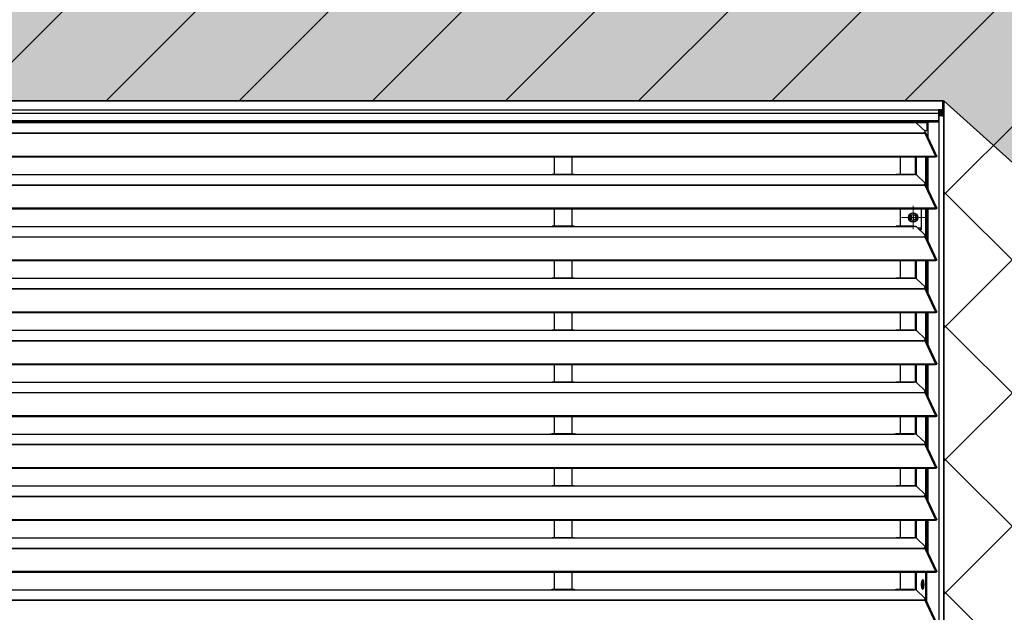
# Model space of a CAD drawing. Header units: millimetres. Extents: x 0 to 39025, y -31299 to 8400.
# Tile 66 of 206: x 15793 to 16623, y -24365 to -23865. Entities that reach past the tile are written whole.
import ezdxf

# ---------------------------------------------------------------- set-up
doc = ezdxf.new("R2010")
doc.units = ezdxf.units.MM
for name, color, linetype in [('ODMIKI funkcionalni', 253, 'Continuous'), ('ODMIKI varnostni', 252, 'Continuous'), ('SREDNJICE_IN_TOCKE', 252, 'Continuous')]:
    doc.layers.add(name, color=color, linetype=linetype)

# ---------------------------------------------------------------- blocks, each defined once
blk = doc.blocks.new('SW_CENTERMARKSYMBOL_23')
at = {"color": 0, "linetype": 'Continuous', "lineweight": 18}
for p, q in [((0, 2.5), (0, 4.9585)), ((-2.5, 0), (-4.9585, 0)), ((0, 0), (-2.5, 0)), ((0, 0), (0, 2.5)), ((0, 0), (0, -2.5)), ((0, 0), (2.5, 0)), ((2.5, 0), (4.9585, 0)), ((0, -2.5), (0, -4.9585))]:
    blk.add_line(p, q, dxfattribs=at)
blk = doc.blocks.new('Adapt 2 S (zadaj)')
at = {"linetype": 'Continuous'}
for p, q in [((1148.95, 898.29), (1.05, 898.29)), ((1.05, 898.29), (1148.95, 898.29)), ((1148.95, 898.29), (1148.95, 898.27)), ((1148.95, 898.29), (1148.95, 898.29)), ((1148.95, 890.55), (1148.95, 898.27)), ((1150, 889.5), (1150, 897.22)), ((1.05, 890.55), (1148.95, 890.55)), ((1148.95, 890.55), (1145.5, 890.55)), ((1145.5, 890.55), (1145.5, 887.65)), ((1148.95, 889.55), (1145.5, 889.55)), ((1145.85, 889.45), (1145.5, 889.46)), ((1145.85, 888.45), (1145.5, 888.46)), ((1145.85, 889.45), (1145.85, 888.45)), ((1145.85, 889.45), (1148.95, 889.45)), ((1145.85, 888.45), (1148.95, 888.45)), ((1148, 888.45), (1148, 887.34)), ((1148.95, 890.55), (1148.95, 890.55)), ((1148.95, 890.55), (1148.95, 889.55)), ((1148.95, 889.45), (1148.95, 889.55)), ((1148.95, 889.45), (1148.95, 888.45)), ((1150, 889.5), (1150, 885.35)), ((1145.5, 887.65), (4.5, 887.65)), ((4.5, 881.54), (1145.5, 881.54)), ((4.5, 880.49), (1145.5, 880.49)), ((1098.95, 879.85), (1098.95, 880.49)), ((1105.75, 879.85), (1105.75, 880.49)), ((1113.75, 880.49), (1113.75, 879.93)), ((1130.75, 879.85), (1130.75, 880.49)), ((1135.75, 879.85), (1135.75, 880.49)), ((1136.71, 867.36), (1136.71, 880.49)), ((1145.5, 887.65), (1145.5, 881.54)), ((1146.1, 887.33), (1145.5, 887.37)), ((1146.1, 886.33), (1145.5, 886.37)), ((1147.05, 886.03), (1145.5, 886.14)), ((1146.1, 886.03), (1145.5, 886.07)), ((1145.5, 881.54), (1145.5, 880.49)), ((1148, 887.34), (1146.1, 887.33)), ((1146.1, 886.33), (1146.1, 887.33)), ((1148, 886.34), (1146.1, 886.33)), ((1146.1, 886.03), (1147.05, 886.03)), ((1146.1, 16.6), (1146.1, 886.03)), ((1148, 885.73), (1147.99, 885.73)), ((1148, 887.34), (1148, 886.34)), ((1150, 16.6), (1150, 885.35)), ((247, 879.85), (818, 879.85)), ((818, 879.85), (840, 879.85)), ((838.31, 879.93), (819.65, 879.93)), ((840, 879.85), (1108, 879.85)), ((1105.75, 879.85), (1108, 879.85)), ((1108, 879.85), (1125, 879.85)), ((1124.76, 879.93), (1109.65, 879.93)), ((1125.36, 879.85), (1130.75, 879.85)), ((1127.16, 879.23), (1134.16, 872.58)), ((1130.75, 879.85), (1135.75, 879.85)), ((1134.75, 872.85), (1133.88, 872.85)), ((1134.3, 871.54), (1134.3, 872.3)), ((1134.75, 872.85), (1135.75, 873.85)), ((1135.75, 873.85), (1135.75, 879.85)), ((16.21, 871.18), (1133.33, 871.18)), ((16.21, 870.96), (1133.33, 870.96)), ((1133.33, 871.61), (1133.33, 871.18)), ((1133.33, 871.18), (1133.33, 870.96)), ((1133.33, 870.96), (1133.89, 870.96)), ((1133.81, 870.96), (1133.77, 871.01)), ((1133.89, 870.97), (1133.89, 870.96)), ((1133.89, 870.96), (1133.89, 870.97)), ((1133.89, 870.96), (1142.81, 851.64)), ((1134.39, 871.14), (1134.21, 871.31)), ((1143.96, 851.66), (1135.06, 870.95)), ((7.21, 851.63), (1142.79, 851.63)), ((7.21, 850.98), (1142.79, 850.98)), ((821.5, 850.98), (821.5, 836.18)), ((836.5, 836.18), (836.5, 850.98)), ((1113.49, 836.18), (1113.49, 850.98)), ((1126.04, 835.95), (1126.04, 850.98)), ((1126.99, 835.6), (1126.99, 850.98)), ((1134.67, 827.41), (1134.67, 850.98)), ((1135.62, 825.99), (1135.62, 850.98)), ((1136.71, 823.61), (1136.71, 850.98)), ((1142.81, 851.64), (1142.79, 851.63)), ((1142.79, 850.98), (1142.79, 851.63)), ((1142.81, 850.99), (1142.79, 850.98)), ((1142.81, 850.99), (1142.81, 851.64)), ((1143.13, 851.27), (1143.89, 851.27)), ((247, 836.1), (818, 836.1)), ((818, 836.1), (840, 836.1)), ((838.31, 836.18), (819.65, 836.18)), ((840, 836.1), (1108, 836.1)), ((1108, 836.1), (1125, 836.1)), ((1124.76, 836.18), (1109.65, 836.18)), ((1127.16, 835.48), (1134.16, 828.83)), ((16.21, 827.43), (1133.33, 827.43)), ((16.21, 827.21), (1133.33, 827.21)), ((1133.33, 827.86), (1133.33, 827.43)), ((1133.33, 827.43), (1133.33, 827.21)), ((1133.33, 827.21), (1133.89, 827.21)), ((1133.81, 827.21), (1133.77, 827.26)), ((1133.89, 827.22), (1133.89, 827.21)), ((1133.89, 827.21), (1133.89, 827.22)), ((1133.89, 827.21), (1142.81, 807.89)), ((1134.39, 827.39), (1134.21, 827.56)), ((1134.3, 827.79), (1134.3, 828.55)), ((1143.96, 807.91), (1135.06, 827.2)), ((1136.71, 824.49), (1136.48, 824.12)), ((7.21, 807.88), (1142.79, 807.88)), ((7.21, 807.23), (1142.79, 807.23)), ((821.5, 807.23), (821.5, 792.43)), ((836.5, 792.43), (836.5, 807.23)), ((1113.49, 792.43), (1113.49, 807.23)), ((1131.04, 789.85), (1131.04, 807.23)), ((1134.67, 783.66), (1134.67, 807.23)), ((1135.62, 782.24), (1135.62, 807.23)), ((1136.71, 779.86), (1136.71, 807.23)), ((1142.81, 807.89), (1142.79, 807.88)), ((1142.79, 807.23), (1142.79, 807.88)), ((1142.81, 807.24), (1142.79, 807.23)), ((1142.81, 807.24), (1142.81, 807.89)), ((1143.13, 807.52), (1143.89, 807.52)), ((1122.5, 797.93), (1122.5, 801.77)), ((1122.5, 801.77), (1122.5, 797.93)), ((1124, 802.31), (1124, 797.39)), ((1124, 798.3), (1125.79, 798.12)), ((1125, 798.24), (1125, 797.59)), ((247, 792.35), (818, 792.35)), ((818, 792.35), (840, 792.35)), ((838.31, 792.43), (819.65, 792.43)), ((840, 792.35), (1108, 792.35)), ((1108, 792.35), (1125, 792.35)), ((1124.76, 792.43), (1109.65, 792.43)), ((1127.16, 791.73), (1134.16, 785.08)), ((1130.04, 790.85), (1128.09, 790.85)), ((1129.14, 789.85), (1131.04, 789.85)), ((1130.04, 790.85), (1131.04, 791.85)), ((16.21, 783.68), (1133.33, 783.68)), ((16.21, 783.46), (1133.33, 783.46)), ((1133.33, 784.11), (1133.33, 783.68)), ((1133.33, 783.68), (1133.33, 783.46)), ((1133.33, 783.46), (1133.89, 783.46)), ((1133.81, 783.46), (1133.77, 783.51)), ((1133.89, 783.47), (1133.89, 783.46)), ((1133.89, 783.46), (1133.89, 783.47)), ((1133.89, 783.46), (1142.81, 764.14)), ((1134.39, 783.64), (1134.21, 783.81)), ((1134.3, 784.04), (1134.3, 784.8)), ((1143.96, 764.16), (1135.06, 783.45)), ((7.21, 764.13), (1142.79, 764.13)), ((1142.81, 764.14), (1142.79, 764.13)), ((1142.79, 763.48), (1142.79, 764.13)), ((1142.81, 763.49), (1142.81, 764.14)), ((7.21, 763.48), (1142.79, 763.48)), ((821.5, 763.48), (821.5, 748.68)), ((836.5, 748.68), (836.5, 763.48)), ((1113.49, 748.68), (1113.49, 763.48)), ((1126.04, 748.45), (1126.04, 763.48)), ((1126.99, 748.1), (1126.99, 763.48)), ((1134.67, 739.91), (1134.67, 763.48)), ((1135.62, 738.49), (1135.62, 763.48)), ((1136.71, 736.11), (1136.71, 763.48)), ((1142.81, 763.49), (1142.79, 763.48)), ((1143.13, 763.77), (1143.89, 763.77)), ((247, 748.6), (818, 748.6)), ((818, 748.6), (840, 748.6)), ((838.31, 748.68), (819.65, 748.68)), ((840, 748.6), (1108, 748.6)), ((1108, 748.6), (1125, 748.6)), ((1124.76, 748.68), (1109.65, 748.68)), ((1127.16, 747.98), (1134.16, 741.33)), ((16.21, 739.93), (1133.33, 739.93)), ((16.21, 739.71), (1133.33, 739.71)), ((1133.33, 740.36), (1133.33, 739.93)), ((1133.33, 739.93), (1133.33, 739.71)), ((1133.33, 739.71), (1133.89, 739.71)), ((1133.81, 739.71), (1133.77, 739.76)), ((1133.89, 739.72), (1133.89, 739.71)), ((1133.89, 739.71), (1133.89, 739.72)), ((1133.89, 739.71), (1142.81, 720.39)), ((1134.39, 739.89), (1134.21, 740.06)), ((1134.3, 740.29), (1134.3, 741.05)), ((1143.96, 720.41), (1135.06, 739.7)), ((7.21, 720.38), (1142.79, 720.38)), ((7.21, 719.73), (1142.79, 719.73)), ((821.5, 719.73), (821.5, 704.93)), ((836.5, 704.93), (836.5, 719.73)), ((1113.49, 704.93), (1113.49, 719.73)), ((1126.04, 704.7), (1126.04, 719.73)), ((1126.99, 704.35), (1126.99, 719.73)), ((1134.67, 696.16), (1134.67, 719.73)), ((1135.62, 694.74), (1135.62, 719.73)), ((1136.71, 692.36), (1136.71, 719.73)), ((1142.81, 720.39), (1142.79, 720.38)), ((1142.79, 719.73), (1142.79, 720.38)), ((1142.81, 719.74), (1142.79, 719.73)), ((1142.81, 719.74), (1142.81, 720.39)), ((1143.13, 720.02), (1143.89, 720.02)), ((247, 704.85), (818, 704.85)), ((818, 704.85), (840, 704.85)), ((838.31, 704.93), (819.65, 704.93)), ((840, 704.85), (1108, 704.85)), ((1108, 704.85), (1125, 704.85)), ((1124.76, 704.93), (1109.65, 704.93)), ((1127.16, 704.23), (1134.16, 697.58)), ((16.21, 696.18), (1133.33, 696.18)), ((16.21, 695.96), (1133.33, 695.96)), ((1133.33, 696.61), (1133.33, 696.18)), ((1133.33, 696.18), (1133.33, 695.96)), ((1133.33, 695.96), (1133.89, 695.96)), ((1133.81, 695.96), (1133.77, 696.01)), ((1133.89, 695.97), (1133.89, 695.96)), ((1133.89, 695.96), (1133.89, 695.97)), ((1133.89, 695.96), (1142.81, 676.64)), ((1134.39, 696.14), (1134.21, 696.31)), ((1134.3, 696.54), (1134.3, 697.3)), ((1143.96, 676.66), (1135.06, 695.95)), ((7.21, 676.63), (1142.79, 676.63)), ((7.21, 675.98), (1142.79, 675.98)), ((821.5, 675.98), (821.5, 661.18)), ((836.5, 661.18), (836.5, 675.98)), ((1113.49, 661.18), (1113.49, 675.98)), ((1126.04, 660.95), (1126.04, 675.98)), ((1126.99, 660.6), (1126.99, 675.98)), ((1134.67, 652.41), (1134.67, 675.98)), ((1135.62, 650.99), (1135.62, 675.98)), ((1136.71, 648.61), (1136.71, 675.98)), ((1142.81, 676.64), (1142.79, 676.63)), ((1142.79, 675.98), (1142.79, 676.63)), ((1142.81, 675.99), (1142.79, 675.98)), ((1142.81, 675.99), (1142.81, 676.64)), ((1143.13, 676.27), (1143.89, 676.27)), ((247, 661.1), (818, 661.1)), ((818, 661.1), (840, 661.1)), ((838.31, 661.18), (819.65, 661.18)), ((840, 661.1), (1108, 661.1)), ((1108, 661.1), (1125, 661.1)), ((1124.76, 661.18), (1109.65, 661.18)), ((1127.16, 660.48), (1134.16, 653.83)), ((16.21, 652.43), (1133.33, 652.43)), ((16.21, 652.21), (1133.33, 652.21)), ((1133.33, 652.86), (1133.33, 652.43)), ((1133.33, 652.43), (1133.33, 652.21)), ((1133.33, 652.21), (1133.89, 652.21)), ((1133.81, 652.21), (1133.77, 652.26)), ((1133.89, 652.22), (1133.89, 652.21)), ((1133.89, 652.21), (1133.89, 652.22)), ((1133.89, 652.21), (1142.81, 632.89)), ((1134.39, 652.39), (1134.21, 652.56)), ((1134.3, 652.79), (1134.3, 653.55)), ((1143.96, 632.91), (1135.06, 652.2)), ((7.21, 632.88), (1142.79, 632.88)), ((7.21, 632.23), (1142.79, 632.23)), ((821.5, 632.23), (821.5, 617.43)), ((836.5, 617.43), (836.5, 632.23)), ((1113.49, 617.43), (1113.49, 632.23)), ((1126.04, 617.2), (1126.04, 632.23)), ((1126.99, 616.85), (1126.99, 632.23)), ((1134.67, 608.66), (1134.67, 632.23)), ((1135.62, 607.24), (1135.62, 632.23)), ((1136.71, 604.86), (1136.71, 632.23)), ((1142.81, 632.89), (1142.79, 632.88)), ((1142.79, 632.23), (1142.79, 632.88)), ((1142.81, 632.24), (1142.79, 632.23)), ((1142.81, 632.24), (1142.81, 632.89)), ((1143.13, 632.52), (1143.89, 632.52)), ((247, 617.35), (818, 617.35)), ((818, 617.35), (840, 617.35)), ((838.31, 617.43), (819.65, 617.43)), ((840, 617.35), (1108, 617.35)), ((1108, 617.35), (1125, 617.35)), ((1124.76, 617.43), (1109.65, 617.43)), ((1127.16, 616.73), (1134.16, 610.08)), ((16.21, 608.68), (1133.33, 608.68)), ((16.21, 608.46), (1133.33, 608.46)), ((1133.33, 609.11), (1133.33, 608.68)), ((1133.33, 608.68), (1133.33, 608.46)), ((1133.33, 608.46), (1133.89, 608.46)), ((1133.81, 608.46), (1133.77, 608.51)), ((1133.89, 608.47), (1133.89, 608.46)), ((1133.89, 608.46), (1133.89, 608.47)), ((1133.89, 608.46), (1142.81, 589.14)), ((1134.39, 608.64), (1134.21, 608.81)), ((1134.3, 609.04), (1134.3, 609.8)), ((1143.96, 589.16), (1135.06, 608.45)), ((7.21, 589.13), (1142.79, 589.13)), ((7.21, 588.48), (1142.79, 588.48)), ((821.5, 588.48), (821.5, 573.68)), ((836.5, 573.68), (836.5, 588.48)), ((1113.49, 573.68), (1113.49, 588.48)), ((1126.04, 573.45), (1126.04, 588.48)), ((1126.99, 573.1), (1126.99, 588.48)), ((1134.67, 564.91), (1134.67, 588.48)), ((1135.62, 563.49), (1135.62, 588.48)), ((1136.71, 561.11), (1136.71, 588.48)), ((1142.81, 589.14), (1142.79, 589.13)), ((1142.79, 588.48), (1142.79, 589.13)), ((1142.81, 588.49), (1142.79, 588.48)), ((1142.81, 588.49), (1142.81, 589.14)), ((1143.13, 588.77), (1143.89, 588.77)), ((247, 573.6), (818, 573.6)), ((818, 573.6), (840, 573.6)), ((838.31, 573.68), (819.65, 573.68)), ((840, 573.6), (1108, 573.6)), ((1108, 573.6), (1125, 573.6)), ((1124.76, 573.68), (1109.65, 573.68)), ((1127.16, 572.98), (1134.16, 566.33)), ((16.21, 564.93), (1133.33, 564.93)), ((16.21, 564.71), (1133.33, 564.71)), ((1133.33, 565.36), (1133.33, 564.93)), ((1133.33, 564.93), (1133.33, 564.71)), ((1133.33, 564.71), (1133.89, 564.71)), ((1133.81, 564.71), (1133.77, 564.76)), ((1133.89, 564.72), (1133.89, 564.71)), ((1133.89, 564.71), (1133.89, 564.72)), ((1133.89, 564.71), (1142.81, 545.39)), ((1134.39, 564.89), (1134.21, 565.06)), ((1134.3, 565.29), (1134.3, 566.05)), ((1143.96, 545.41), (1135.06, 564.7)), ((7.21, 545.38), (1142.79, 545.38)), ((7.21, 544.73), (1142.79, 544.73)), ((821.5, 544.73), (821.5, 529.93)), ((836.5, 529.93), (836.5, 544.73)), ((1113.49, 529.93), (1113.49, 544.73)), ((1126.04, 529.7), (1126.04, 544.73)), ((1126.99, 529.35), (1126.99, 544.73)), ((1134.67, 521.16), (1134.67, 544.73)), ((1135.62, 519.74), (1135.62, 544.73)), ((1136.71, 517.36), (1136.71, 544.73)), ((1142.81, 545.39), (1142.79, 545.38)), ((1142.79, 544.73), (1142.79, 545.38)), ((1142.81, 544.74), (1142.79, 544.73)), ((1142.81, 544.74), (1142.81, 545.39)), ((1143.13, 545.02), (1143.89, 545.02)), ((247, 529.85), (818, 529.85)), ((818, 529.85), (840, 529.85)), ((838.31, 529.93), (819.65, 529.93)), ((840, 529.85), (1108, 529.85)), ((1108, 529.85), (1125, 529.85)), ((1124.76, 529.93), (1109.65, 529.93)), ((1127.16, 529.23), (1134.16, 522.58)), ((16.21, 521.18), (1133.33, 521.18)), ((16.21, 520.96), (1133.33, 520.96)), ((1133.33, 521.61), (1133.33, 521.18)), ((1133.33, 521.18), (1133.33, 520.96)), ((1133.33, 520.96), (1133.89, 520.96)), ((1133.81, 520.96), (1133.77, 521.01)), ((1133.89, 520.97), (1133.89, 520.96)), ((1133.89, 520.96), (1133.89, 520.97)), ((1133.89, 520.96), (1142.81, 501.64)), ((1134.39, 521.14), (1134.21, 521.31)), ((1134.3, 521.54), (1134.3, 522.3)), ((1143.96, 501.66), (1135.06, 520.95)), ((7.21, 501.63), (1142.79, 501.63)), ((7.21, 500.98), (1142.79, 500.98)), ((821.5, 500.98), (821.5, 486.18)), ((836.5, 486.18), (836.5, 500.98)), ((1113.49, 486.18), (1113.49, 500.98)), ((1126.04, 485.95), (1126.04, 500.98)), ((1126.99, 485.6), (1126.99, 500.98)), ((1134.67, 477.41), (1134.67, 500.98)), ((1135.62, 475.99), (1135.62, 500.98)), ((1142.81, 501.64), (1142.79, 501.63)), ((1142.79, 500.98), (1142.79, 501.63)), ((1142.81, 500.99), (1142.79, 500.98)), ((1142.81, 500.99), (1142.81, 501.64)), ((1143.13, 501.27), (1143.89, 501.27)), ((1131.92, 488.76), (1131.92, 492.35)), ((1132.2, 492.63), (1132.81, 493.78)), ((1132.2, 488.48), (1132.2, 492.63)), ((1132.2, 492.63), (1133.13, 492.63)), ((247, 486.1), (818, 486.1)), ((818, 486.1), (840, 486.1)), ((838.31, 486.18), (819.65, 486.18)), ((840, 486.1), (1108, 486.1)), ((1108, 486.1), (1125, 486.1)), ((1124.76, 486.18), (1109.65, 486.18)), ((1127.16, 485.48), (1134.16, 478.83)), ((1132.81, 487.33), (1132.2, 488.48)), ((1132.2, 488.48), (1133.13, 488.48)), ((16.21, 477.43), (1133.33, 477.43)), ((16.21, 477.21), (1133.33, 477.21)), ((1133.33, 477.86), (1133.33, 477.43)), ((1133.33, 477.43), (1133.33, 477.21)), ((1133.33, 477.21), (1133.89, 477.21)), ((1133.81, 477.21), (1133.77, 477.26)), ((1133.89, 477.22), (1133.89, 477.21)), ((1133.89, 477.21), (1133.89, 477.22)), ((1133.89, 477.21), (1142.81, 457.89)), ((1134.39, 477.39), (1134.21, 477.56)), ((1134.3, 477.79), (1134.3, 478.55)), ((1143.96, 457.91), (1135.06, 477.2))]:
    blk.add_line(p, q, dxfattribs=at)
at = {"linetype": 'Continuous', "flags": 128}
for points in [[(1133.33, 871.61), (1133.63, 871.71), (1133.87, 871.82), (1134.07, 871.94), (1134.21, 872.06), (1134.28, 872.19), (1134.3, 872.32), (1134.26, 872.45), (1134.16, 872.58)], [(1133.33, 827.86), (1133.63, 827.96), (1133.87, 828.07), (1134.07, 828.19), (1134.21, 828.31), (1134.28, 828.44), (1134.3, 828.57), (1134.26, 828.7), (1134.16, 828.83)], [(1133.33, 784.11), (1133.63, 784.21), (1133.87, 784.32), (1134.07, 784.44), (1134.21, 784.56), (1134.28, 784.69), (1134.3, 784.82), (1134.26, 784.95), (1134.16, 785.08)], [(1133.33, 740.36), (1133.63, 740.46), (1133.87, 740.57), (1134.07, 740.69), (1134.21, 740.81), (1134.28, 740.94), (1134.3, 741.07), (1134.26, 741.2), (1134.16, 741.33)], [(1133.33, 696.61), (1133.63, 696.71), (1133.87, 696.82), (1134.07, 696.94), (1134.21, 697.06), (1134.28, 697.19), (1134.3, 697.32), (1134.26, 697.45), (1134.16, 697.58)], [(1133.33, 652.86), (1133.63, 652.96), (1133.87, 653.07), (1134.07, 653.19), (1134.21, 653.31), (1134.28, 653.44), (1134.3, 653.57), (1134.26, 653.7), (1134.16, 653.83)], [(1133.33, 609.11), (1133.63, 609.21), (1133.87, 609.32), (1134.07, 609.44), (1134.21, 609.56), (1134.28, 609.69), (1134.3, 609.82), (1134.26, 609.95), (1134.16, 610.08)], [(1133.33, 565.36), (1133.63, 565.46), (1133.87, 565.57), (1134.07, 565.69), (1134.21, 565.81), (1134.28, 565.94), (1134.3, 566.07), (1134.26, 566.2), (1134.16, 566.33)], [(1133.33, 521.61), (1133.63, 521.71), (1133.87, 521.82), (1134.07, 521.94), (1134.21, 522.06), (1134.28, 522.19), (1134.3, 522.32), (1134.26, 522.45), (1134.16, 522.58)], [(1130.84, 490.56), (1130.9, 489.38), (1131.06, 488.3), (1131.31, 487.43), (1131.62, 486.83), (1131.98, 486.57), (1132.35, 486.66), (1132.69, 487.09), (1132.98, 487.83), (1133.19, 488.82), (1133.3, 489.96), (1133.3, 491.15), (1133.19, 492.29), (1132.98, 493.28), (1132.69, 494.02), (1132.35, 494.46), (1131.98, 494.54), (1131.62, 494.28), (1131.31, 493.68), (1131.06, 492.81), (1130.9, 491.73), (1130.84, 490.56)], [(1133.33, 477.86), (1133.63, 477.96), (1133.87, 478.07), (1134.07, 478.19), (1134.21, 478.31), (1134.28, 478.44), (1134.3, 478.57), (1134.26, 478.7), (1134.16, 478.83)]]:
    blk.add_lwpolyline(points, dxfattribs=at)
at = {"linetype": 'Continuous'}
for radius in [4, 2.46]:
    blk.add_circle((1124.04, 799.85), radius, dxfattribs=at)
for centre, radius, start, end in [((1148.95, 897.22), 1.05, 0.00682, 90.00682), ((1148.95, 889.5), 1.05, 269.98903, 90.01097), ((1148.95, 889.5), 0.05, 269.98903, 90.01097), ((1133.5, 871.8), 0.849, 281.70391, 342.12524), ((1133.5, 828.05), 0.849, 281.70391, 342.12524), ((1124.04, 799.85), 3.6, 30, 210), ((1124.04, 799.85), 3.6, 210, 30), ((1133.5, 784.3), 0.849, 281.70391, 342.12524), ((1133.5, 740.55), 0.849, 281.70391, 342.12524), ((1133.5, 696.8), 0.849, 281.70391, 342.12524), ((1133.5, 653.05), 0.849, 281.70391, 342.12524), ((1133.5, 609.3), 0.849, 281.70391, 342.12524), ((1133.5, 565.55), 0.849, 281.70391, 342.12524), ((1142.5, 520.55), 7, 145.77331, 169.55125), ((1133.5, 521.8), 0.849, 281.70391, 342.12524), ((1138.85, 491.03), 7.08, 152.91566, 183.80542), ((1138.85, 490.09), 7.08, 176.19458, 207.08434), ((1133.5, 478.05), 0.849, 281.70391, 342.12524)]:
    blk.add_arc(centre, radius, start, end, dxfattribs=at)
for points, knots in [([(1146.1, 886.03), (1146.17, 886), (1146.28, 885.97), (1146.58, 885.92), (1146.75, 885.89), (1147.16, 885.83), (1147.38, 885.8), (1147.84, 885.75), (1148.08, 885.72), (1148.55, 885.66), (1148.77, 885.63), (1149.18, 885.57), (1149.37, 885.55), (1149.67, 885.49), (1149.79, 885.46), (1149.96, 885.4), (1150, 885.37), (1150, 885.35)], [0, 0, 0, 0, 0.125, 0.125, 0.25, 0.25, 0.375, 0.375, 0.5, 0.5, 0.625, 0.625, 0.75, 0.75, 0.875, 0.875, 1, 1, 1, 1]), ([(1147.05, 886.03), (1147.1, 886), (1147.19, 885.95), (1147.47, 885.86), (1147.75, 885.79), (1147.93, 885.74), (1147.99, 885.73)], [0, 0, 0, 0, 0.283033, 0.566066, 0.849098, 1, 1, 1, 1]), ([(1150, 885.35), (1150, 885.61), (1149.95, 885.87), (1149.75, 886.35), (1149.6, 886.57), (1149.23, 886.94), (1149.01, 887.09), (1148.52, 887.29), (1148.26, 887.34), (1148, 887.34)], [0, 0, 0, 0, 0.25, 0.25, 0.5, 0.5, 0.75, 0.75, 1, 1, 1, 1]), ([(1148.95, 885.61), (1148.94, 885.65), (1148.91, 885.82), (1148.72, 886.06), (1148.39, 886.3), (1148.13, 886.32), (1148, 886.34)], [0, 0, 0, 0, 0.094838, 0.396558, 0.698279, 1, 1, 1, 1]), ([(818, 879.85), (818.39, 879.87), (818.98, 879.91), (819.48, 879.9), (819.65, 879.9)], [0, 0, 0, 0, 0.650514, 1, 1, 1, 1]), ([(838.31, 879.91), (838.48, 879.91), (839, 879.91), (839.6, 879.87), (840, 879.85)], [0, 0, 0, 0, 0.333156, 1, 1, 1, 1]), ([(1108, 879.85), (1108.39, 879.87), (1108.98, 879.91), (1109.48, 879.9), (1109.65, 879.9)], [0, 0, 0, 0, 0.6505142, 1, 1, 1, 1]), ([(1124.76, 879.9), (1124.8, 879.91), (1124.87, 879.92), (1124.95, 879.88), (1124.99, 879.86), (1125, 879.85)], [0, 0, 0, 0, 0.507219, 0.829595, 1, 1, 1, 1]), ([(1127.16, 879.23), (1127.15, 879.25), (1127.11, 879.28), (1127.05, 879.32), (1126.99, 879.37), (1126.92, 879.41), (1126.8, 879.47), (1126.61, 879.55), (1126.35, 879.63), (1126.05, 879.71), (1125.76, 879.76), (1125.49, 879.8), (1125.25, 879.83), (1125.08, 879.84), (1125, 879.85)], [0, 0, 0, 0, 0.05012, 0.100056, 0.149941, 0.199906, 0.250083, 0.374963, 0.500023, 0.624903, 0.749964, 0.833371, 0.916513, 1, 1, 1, 1]), ([(1135.03, 870.94), (1135.01, 870.99), (1134.96, 871.12), (1134.64, 871.2), (1134.24, 871.15), (1133.98, 871.01), (1133.89, 870.97)], [0, 0, 0, 0, 0.193751, 0.509949, 0.826144, 1, 1, 1, 1]), ([(1142.81, 851.64), (1142.9, 851.69), (1143, 851.74), (1143.18, 851.81), (1143.27, 851.84), (1143.44, 851.87), (1143.52, 851.87), (1143.66, 851.86), (1143.73, 851.84), (1143.84, 851.8), (1143.88, 851.77), (1143.95, 851.69), (1143.97, 851.65), (1144, 851.5), (1143.97, 851.38), (1143.89, 851.27)], [0, 0, 0, 0, 0.125, 0.125, 0.25, 0.25, 0.375, 0.375, 0.5, 0.5, 0.625, 0.625, 0.75, 0.75, 1, 1, 1, 1]), ([(1142.81, 850.99), (1142.9, 851.08), (1143.08, 851.27), (1143.24, 851.34), (1143.22, 851.32), (1143.21, 851.31)], [0, 0, 0, 0, 0.429945, 0.861138, 1, 1, 1, 1]), ([(818, 836.1), (818.39, 836.12), (818.98, 836.16), (819.48, 836.15), (819.65, 836.15)], [0, 0, 0, 0, 0.6505142, 1, 1, 1, 1]), ([(838.31, 836.16), (838.48, 836.16), (839, 836.16), (839.6, 836.12), (840, 836.1)], [0, 0, 0, 0, 0.333156, 1, 1, 1, 1]), ([(1108, 836.1), (1108.39, 836.12), (1108.98, 836.16), (1109.48, 836.15), (1109.65, 836.15)], [0, 0, 0, 0, 0.650514, 1, 1, 1, 1]), ([(1124.76, 836.15), (1124.8, 836.16), (1124.87, 836.17), (1124.95, 836.13), (1124.99, 836.11), (1125, 836.1)], [0, 0, 0, 0, 0.507219, 0.829595, 1, 1, 1, 1]), ([(1127.16, 835.48), (1127.15, 835.5), (1127.11, 835.53), (1127.05, 835.57), (1126.99, 835.62), (1126.92, 835.66), (1126.8, 835.72), (1126.61, 835.8), (1126.35, 835.88), (1126.05, 835.96), (1125.76, 836.01), (1125.49, 836.05), (1125.25, 836.08), (1125.08, 836.09), (1125, 836.1)], [0, 0, 0, 0, 0.05012, 0.100056, 0.149941, 0.199906, 0.250083, 0.374963, 0.500023, 0.624903, 0.749964, 0.833371, 0.916513, 1, 1, 1, 1]), ([(1135.03, 827.19), (1135.01, 827.24), (1134.96, 827.37), (1134.64, 827.45), (1134.24, 827.4), (1133.98, 827.26), (1133.89, 827.22)], [0, 0, 0, 0, 0.193751, 0.509949, 0.826144, 1, 1, 1, 1]), ([(1142.81, 807.89), (1142.9, 807.94), (1143, 807.99), (1143.18, 808.06), (1143.27, 808.09), (1143.44, 808.12), (1143.52, 808.12), (1143.66, 808.11), (1143.73, 808.09), (1143.84, 808.05), (1143.88, 808.02), (1143.95, 807.94), (1143.97, 807.9), (1144, 807.75), (1143.97, 807.63), (1143.89, 807.52)], [0, 0, 0, 0, 0.125, 0.125, 0.25, 0.25, 0.375, 0.375, 0.5, 0.5, 0.625, 0.625, 0.75, 0.75, 1, 1, 1, 1]), ([(1142.81, 807.24), (1142.9, 807.33), (1143.08, 807.52), (1143.24, 807.59), (1143.22, 807.57), (1143.21, 807.56)], [0, 0, 0, 0, 0.429945, 0.861138, 1, 1, 1, 1]), ([(818, 792.35), (818.39, 792.37), (818.98, 792.41), (819.48, 792.4), (819.65, 792.4)], [0, 0, 0, 0, 0.650514, 1, 1, 1, 1]), ([(838.31, 792.41), (838.48, 792.41), (839, 792.41), (839.6, 792.37), (840, 792.35)], [0, 0, 0, 0, 0.3331558, 1, 1, 1, 1]), ([(1108, 792.35), (1108.39, 792.37), (1108.98, 792.41), (1109.48, 792.4), (1109.65, 792.4)], [0, 0, 0, 0, 0.650514, 1, 1, 1, 1]), ([(1124.76, 792.4), (1124.8, 792.41), (1124.87, 792.42), (1124.95, 792.38), (1124.99, 792.36), (1125, 792.35)], [0, 0, 0, 0, 0.507219, 0.829595, 1, 1, 1, 1]), ([(1127.16, 791.73), (1127.15, 791.75), (1127.11, 791.78), (1127.05, 791.82), (1126.99, 791.87), (1126.92, 791.91), (1126.8, 791.97), (1126.61, 792.05), (1126.35, 792.13), (1126.05, 792.21), (1125.76, 792.26), (1125.49, 792.3), (1125.25, 792.33), (1125.08, 792.34), (1125, 792.35)], [0, 0, 0, 0, 0.05012, 0.100056, 0.149941, 0.199906, 0.250083, 0.374963, 0.500023, 0.624903, 0.749964, 0.833371, 0.916513, 1, 1, 1, 1]), ([(1135.03, 783.44), (1135.01, 783.49), (1134.96, 783.62), (1134.64, 783.7), (1134.24, 783.65), (1133.98, 783.51), (1133.89, 783.47)], [0, 0, 0, 0, 0.193751, 0.509949, 0.826144, 1, 1, 1, 1]), ([(1142.81, 764.14), (1142.9, 764.19), (1143, 764.24), (1143.18, 764.31), (1143.27, 764.34), (1143.44, 764.37), (1143.52, 764.37), (1143.66, 764.36), (1143.73, 764.34), (1143.84, 764.3), (1143.88, 764.27), (1143.95, 764.19), (1143.97, 764.15), (1144, 764), (1143.97, 763.88), (1143.89, 763.77)], [0, 0, 0, 0, 0.125, 0.125, 0.25, 0.25, 0.375, 0.375, 0.5, 0.5, 0.625, 0.625, 0.75, 0.75, 1, 1, 1, 1]), ([(1142.81, 763.49), (1142.9, 763.58), (1143.08, 763.77), (1143.24, 763.84), (1143.22, 763.82), (1143.21, 763.81)], [0, 0, 0, 0, 0.429945, 0.861138, 1, 1, 1, 1]), ([(818, 748.6), (818.39, 748.62), (818.98, 748.66), (819.48, 748.65), (819.65, 748.65)], [0, 0, 0, 0, 0.6505142, 1, 1, 1, 1]), ([(838.31, 748.66), (838.48, 748.66), (839, 748.66), (839.6, 748.62), (840, 748.6)], [0, 0, 0, 0, 0.333156, 1, 1, 1, 1]), ([(1108, 748.6), (1108.39, 748.62), (1108.98, 748.66), (1109.48, 748.65), (1109.65, 748.65)], [0, 0, 0, 0, 0.6505142, 1, 1, 1, 1]), ([(1124.76, 748.65), (1124.8, 748.66), (1124.87, 748.67), (1124.95, 748.63), (1124.99, 748.61), (1125, 748.6)], [0, 0, 0, 0, 0.507219, 0.829595, 1, 1, 1, 1]), ([(1127.16, 747.98), (1127.15, 748), (1127.11, 748.03), (1127.05, 748.07), (1126.99, 748.12), (1126.92, 748.16), (1126.8, 748.22), (1126.61, 748.3), (1126.35, 748.38), (1126.05, 748.46), (1125.76, 748.51), (1125.49, 748.55), (1125.25, 748.58), (1125.08, 748.59), (1125, 748.6)], [0, 0, 0, 0, 0.05012, 0.100056, 0.149941, 0.199906, 0.250083, 0.374963, 0.500023, 0.624903, 0.749964, 0.833371, 0.916513, 1, 1, 1, 1]), ([(1135.03, 739.69), (1135.01, 739.74), (1134.96, 739.87), (1134.64, 739.95), (1134.24, 739.9), (1133.98, 739.76), (1133.89, 739.72)], [0, 0, 0, 0, 0.193751, 0.509949, 0.826144, 1, 1, 1, 1]), ([(1142.81, 720.39), (1142.9, 720.44), (1143, 720.49), (1143.18, 720.56), (1143.27, 720.59), (1143.44, 720.62), (1143.52, 720.62), (1143.66, 720.61), (1143.73, 720.59), (1143.84, 720.55), (1143.88, 720.52), (1143.95, 720.44), (1143.97, 720.4), (1144, 720.25), (1143.97, 720.13), (1143.89, 720.02)], [0, 0, 0, 0, 0.125, 0.125, 0.25, 0.25, 0.375, 0.375, 0.5, 0.5, 0.625, 0.625, 0.75, 0.75, 1, 1, 1, 1]), ([(1142.81, 719.74), (1142.9, 719.83), (1143.08, 720.02), (1143.24, 720.09), (1143.22, 720.07), (1143.21, 720.06)], [0, 0, 0, 0, 0.429945, 0.861138, 1, 1, 1, 1]), ([(818, 704.85), (818.39, 704.87), (818.98, 704.91), (819.48, 704.9), (819.65, 704.9)], [0, 0, 0, 0, 0.6505142, 1, 1, 1, 1]), ([(838.31, 704.91), (838.48, 704.91), (839, 704.91), (839.6, 704.87), (840, 704.85)], [0, 0, 0, 0, 0.333156, 1, 1, 1, 1]), ([(1108, 704.85), (1108.39, 704.87), (1108.98, 704.91), (1109.48, 704.9), (1109.65, 704.9)], [0, 0, 0, 0, 0.6505142, 1, 1, 1, 1]), ([(1124.76, 704.9), (1124.8, 704.91), (1124.87, 704.92), (1124.95, 704.88), (1124.99, 704.86), (1125, 704.85)], [0, 0, 0, 0, 0.507219, 0.829595, 1, 1, 1, 1]), ([(1127.16, 704.23), (1127.15, 704.25), (1127.11, 704.28), (1127.05, 704.32), (1126.99, 704.37), (1126.92, 704.41), (1126.8, 704.47), (1126.61, 704.55), (1126.35, 704.63), (1126.05, 704.71), (1125.76, 704.76), (1125.49, 704.8), (1125.25, 704.83), (1125.08, 704.84), (1125, 704.85)], [0, 0, 0, 0, 0.05012, 0.100056, 0.149941, 0.199906, 0.250083, 0.374963, 0.500023, 0.624903, 0.749964, 0.833371, 0.916513, 1, 1, 1, 1]), ([(1135.03, 695.94), (1135.01, 695.99), (1134.96, 696.12), (1134.64, 696.2), (1134.24, 696.15), (1133.98, 696.01), (1133.89, 695.97)], [0, 0, 0, 0, 0.193751, 0.509949, 0.826144, 1, 1, 1, 1]), ([(1142.81, 676.64), (1142.9, 676.69), (1143, 676.74), (1143.18, 676.81), (1143.27, 676.84), (1143.44, 676.87), (1143.52, 676.87), (1143.66, 676.86), (1143.73, 676.84), (1143.84, 676.8), (1143.88, 676.77), (1143.95, 676.69), (1143.97, 676.65), (1144, 676.5), (1143.97, 676.38), (1143.89, 676.27)], [0, 0, 0, 0, 0.125, 0.125, 0.25, 0.25, 0.375, 0.375, 0.5, 0.5, 0.625, 0.625, 0.75, 0.75, 1, 1, 1, 1]), ([(1142.81, 675.99), (1142.9, 676.08), (1143.08, 676.27), (1143.24, 676.34), (1143.22, 676.32), (1143.21, 676.31)], [0, 0, 0, 0, 0.429945, 0.861138, 1, 1, 1, 1]), ([(818, 661.1), (818.39, 661.12), (818.98, 661.16), (819.48, 661.15), (819.65, 661.15)], [0, 0, 0, 0, 0.6505142, 1, 1, 1, 1]), ([(838.31, 661.16), (838.48, 661.16), (839, 661.16), (839.6, 661.12), (840, 661.1)], [0, 0, 0, 0, 0.333156, 1, 1, 1, 1]), ([(1108, 661.1), (1108.39, 661.12), (1108.98, 661.16), (1109.48, 661.15), (1109.65, 661.15)], [0, 0, 0, 0, 0.6505142, 1, 1, 1, 1]), ([(1124.76, 661.15), (1124.8, 661.16), (1124.87, 661.17), (1124.95, 661.13), (1124.99, 661.11), (1125, 661.1)], [0, 0, 0, 0, 0.507219, 0.829595, 1, 1, 1, 1]), ([(1127.16, 660.48), (1127.15, 660.5), (1127.11, 660.53), (1127.05, 660.57), (1126.99, 660.62), (1126.92, 660.66), (1126.8, 660.72), (1126.61, 660.8), (1126.35, 660.88), (1126.05, 660.96), (1125.76, 661.01), (1125.49, 661.05), (1125.25, 661.08), (1125.08, 661.09), (1125, 661.1)], [0, 0, 0, 0, 0.05012, 0.100056, 0.149941, 0.199906, 0.250083, 0.374963, 0.500023, 0.624903, 0.749964, 0.833371, 0.916513, 1, 1, 1, 1]), ([(1135.03, 652.19), (1135.01, 652.24), (1134.96, 652.37), (1134.64, 652.45), (1134.24, 652.4), (1133.98, 652.26), (1133.89, 652.22)], [0, 0, 0, 0, 0.193751, 0.509949, 0.826144, 1, 1, 1, 1]), ([(1142.81, 632.89), (1142.9, 632.94), (1143, 632.99), (1143.18, 633.06), (1143.27, 633.09), (1143.44, 633.12), (1143.52, 633.12), (1143.66, 633.11), (1143.73, 633.09), (1143.84, 633.05), (1143.88, 633.02), (1143.95, 632.94), (1143.97, 632.9), (1144, 632.75), (1143.97, 632.63), (1143.89, 632.52)], [0, 0, 0, 0, 0.125, 0.125, 0.25, 0.25, 0.375, 0.375, 0.5, 0.5, 0.625, 0.625, 0.75, 0.75, 1, 1, 1, 1]), ([(1142.81, 632.24), (1142.9, 632.33), (1143.08, 632.52), (1143.24, 632.59), (1143.22, 632.57), (1143.21, 632.56)], [0, 0, 0, 0, 0.429945, 0.861138, 1, 1, 1, 1]), ([(818, 617.35), (818.39, 617.37), (818.98, 617.41), (819.48, 617.4), (819.65, 617.4)], [0, 0, 0, 0, 0.650514, 1, 1, 1, 1]), ([(838.31, 617.41), (838.48, 617.41), (839, 617.41), (839.6, 617.37), (840, 617.35)], [0, 0, 0, 0, 0.3331558, 1, 1, 1, 1]), ([(1108, 617.35), (1108.39, 617.37), (1108.98, 617.41), (1109.48, 617.4), (1109.65, 617.4)], [0, 0, 0, 0, 0.650514, 1, 1, 1, 1]), ([(1124.76, 617.4), (1124.8, 617.41), (1124.87, 617.42), (1124.95, 617.38), (1124.99, 617.36), (1125, 617.35)], [0, 0, 0, 0, 0.507219, 0.829595, 1, 1, 1, 1]), ([(1127.16, 616.73), (1127.15, 616.75), (1127.11, 616.78), (1127.05, 616.82), (1126.99, 616.87), (1126.92, 616.91), (1126.8, 616.97), (1126.61, 617.05), (1126.35, 617.13), (1126.05, 617.21), (1125.76, 617.26), (1125.49, 617.3), (1125.25, 617.33), (1125.08, 617.34), (1125, 617.35)], [0, 0, 0, 0, 0.05012, 0.100056, 0.149941, 0.199906, 0.250083, 0.374963, 0.500023, 0.624903, 0.749964, 0.833371, 0.916513, 1, 1, 1, 1]), ([(1135.03, 608.44), (1135.01, 608.49), (1134.96, 608.62), (1134.64, 608.7), (1134.24, 608.65), (1133.98, 608.51), (1133.89, 608.47)], [0, 0, 0, 0, 0.193751, 0.509949, 0.826144, 1, 1, 1, 1]), ([(1142.81, 589.14), (1142.9, 589.19), (1143, 589.24), (1143.18, 589.31), (1143.27, 589.34), (1143.44, 589.37), (1143.52, 589.37), (1143.66, 589.36), (1143.73, 589.34), (1143.84, 589.3), (1143.88, 589.27), (1143.95, 589.19), (1143.97, 589.15), (1144, 589), (1143.97, 588.88), (1143.89, 588.77)], [0, 0, 0, 0, 0.125, 0.125, 0.25, 0.25, 0.375, 0.375, 0.5, 0.5, 0.625, 0.625, 0.75, 0.75, 1, 1, 1, 1]), ([(1142.81, 588.49), (1142.9, 588.58), (1143.08, 588.77), (1143.24, 588.84), (1143.22, 588.82), (1143.21, 588.81)], [0, 0, 0, 0, 0.429945, 0.861138, 1, 1, 1, 1]), ([(818, 573.6), (818.39, 573.62), (818.98, 573.66), (819.48, 573.65), (819.65, 573.65)], [0, 0, 0, 0, 0.6505142, 1, 1, 1, 1]), ([(838.31, 573.66), (838.48, 573.66), (839, 573.66), (839.6, 573.62), (840, 573.6)], [0, 0, 0, 0, 0.333156, 1, 1, 1, 1]), ([(1108, 573.6), (1108.39, 573.62), (1108.98, 573.66), (1109.48, 573.65), (1109.65, 573.65)], [0, 0, 0, 0, 0.650514, 1, 1, 1, 1]), ([(1124.76, 573.65), (1124.8, 573.66), (1124.87, 573.67), (1124.95, 573.63), (1124.99, 573.61), (1125, 573.6)], [0, 0, 0, 0, 0.507219, 0.829595, 1, 1, 1, 1]), ([(1127.16, 572.98), (1127.15, 573), (1127.11, 573.03), (1127.05, 573.07), (1126.99, 573.12), (1126.92, 573.16), (1126.8, 573.22), (1126.61, 573.3), (1126.35, 573.38), (1126.05, 573.46), (1125.76, 573.51), (1125.49, 573.55), (1125.25, 573.58), (1125.08, 573.59), (1125, 573.6)], [0, 0, 0, 0, 0.05012, 0.100056, 0.149941, 0.199906, 0.250083, 0.374963, 0.500023, 0.624903, 0.749964, 0.833371, 0.916513, 1, 1, 1, 1]), ([(1135.03, 564.69), (1135.01, 564.74), (1134.96, 564.87), (1134.64, 564.95), (1134.24, 564.9), (1133.98, 564.76), (1133.89, 564.72)], [0, 0, 0, 0, 0.193751, 0.509949, 0.826144, 1, 1, 1, 1]), ([(1142.81, 545.39), (1142.9, 545.44), (1143, 545.49), (1143.18, 545.56), (1143.27, 545.59), (1143.44, 545.62), (1143.52, 545.62), (1143.66, 545.61), (1143.73, 545.59), (1143.84, 545.55), (1143.88, 545.52), (1143.95, 545.44), (1143.97, 545.4), (1144, 545.25), (1143.97, 545.13), (1143.89, 545.02)], [0, 0, 0, 0, 0.125, 0.125, 0.25, 0.25, 0.375, 0.375, 0.5, 0.5, 0.625, 0.625, 0.75, 0.75, 1, 1, 1, 1]), ([(1142.81, 544.74), (1142.9, 544.83), (1143.08, 545.02), (1143.24, 545.09), (1143.22, 545.07), (1143.21, 545.06)], [0, 0, 0, 0, 0.429945, 0.861138, 1, 1, 1, 1]), ([(818, 529.85), (818.39, 529.87), (818.98, 529.91), (819.48, 529.9), (819.65, 529.9)], [0, 0, 0, 0, 0.6505142, 1, 1, 1, 1]), ([(838.31, 529.91), (838.48, 529.91), (839, 529.91), (839.6, 529.87), (840, 529.85)], [0, 0, 0, 0, 0.333156, 1, 1, 1, 1]), ([(1108, 529.85), (1108.39, 529.87), (1108.98, 529.91), (1109.48, 529.9), (1109.65, 529.9)], [0, 0, 0, 0, 0.650514, 1, 1, 1, 1]), ([(1124.76, 529.9), (1124.8, 529.91), (1124.87, 529.92), (1124.95, 529.88), (1124.99, 529.86), (1125, 529.85)], [0, 0, 0, 0, 0.507219, 0.829595, 1, 1, 1, 1]), ([(1127.16, 529.23), (1127.15, 529.25), (1127.11, 529.28), (1127.05, 529.32), (1126.99, 529.37), (1126.92, 529.41), (1126.8, 529.47), (1126.61, 529.55), (1126.35, 529.63), (1126.05, 529.71), (1125.76, 529.76), (1125.49, 529.8), (1125.25, 529.83), (1125.08, 529.84), (1125, 529.85)], [0, 0, 0, 0, 0.05012, 0.100056, 0.149941, 0.199906, 0.250083, 0.374963, 0.500023, 0.624903, 0.749964, 0.833371, 0.916513, 1, 1, 1, 1]), ([(1135.03, 520.94), (1135.01, 520.99), (1134.96, 521.12), (1134.64, 521.2), (1134.24, 521.15), (1133.98, 521.01), (1133.89, 520.97)], [0, 0, 0, 0, 0.193751, 0.509949, 0.826144, 1, 1, 1, 1]), ([(1142.81, 501.64), (1142.9, 501.69), (1143, 501.74), (1143.18, 501.81), (1143.27, 501.84), (1143.44, 501.87), (1143.52, 501.87), (1143.66, 501.86), (1143.73, 501.84), (1143.84, 501.8), (1143.88, 501.77), (1143.95, 501.69), (1143.97, 501.65), (1144, 501.5), (1143.97, 501.38), (1143.89, 501.27)], [0, 0, 0, 0, 0.125, 0.125, 0.25, 0.25, 0.375, 0.375, 0.5, 0.5, 0.625, 0.625, 0.75, 0.75, 1, 1, 1, 1]), ([(1142.81, 500.99), (1142.9, 501.08), (1143.08, 501.27), (1143.24, 501.34), (1143.22, 501.32), (1143.21, 501.31)], [0, 0, 0, 0, 0.429945, 0.861138, 1, 1, 1, 1]), ([(818, 486.1), (818.39, 486.12), (818.98, 486.16), (819.48, 486.15), (819.65, 486.15)], [0, 0, 0, 0, 0.650514, 1, 1, 1, 1]), ([(838.31, 486.16), (838.48, 486.16), (839, 486.16), (839.6, 486.12), (840, 486.1)], [0, 0, 0, 0, 0.333156, 1, 1, 1, 1]), ([(1108, 486.1), (1108.39, 486.12), (1108.98, 486.16), (1109.48, 486.15), (1109.65, 486.15)], [0, 0, 0, 0, 0.650514, 1, 1, 1, 1]), ([(1124.76, 486.15), (1124.8, 486.16), (1124.87, 486.17), (1124.95, 486.13), (1124.99, 486.11), (1125, 486.1)], [0, 0, 0, 0, 0.507219, 0.829595, 1, 1, 1, 1]), ([(1127.16, 485.48), (1127.15, 485.5), (1127.11, 485.53), (1127.05, 485.57), (1126.99, 485.62), (1126.92, 485.66), (1126.8, 485.72), (1126.61, 485.8), (1126.35, 485.88), (1126.05, 485.96), (1125.76, 486.01), (1125.49, 486.05), (1125.25, 486.08), (1125.08, 486.09), (1125, 486.1)], [0, 0, 0, 0, 0.05012, 0.100056, 0.149941, 0.199906, 0.250083, 0.374963, 0.500023, 0.624903, 0.749964, 0.833371, 0.916513, 1, 1, 1, 1]), ([(1135.03, 477.19), (1135.01, 477.24), (1134.96, 477.37), (1134.64, 477.45), (1134.24, 477.4), (1133.98, 477.26), (1133.89, 477.22)], [0, 0, 0, 0, 0.193751, 0.509949, 0.826144, 1, 1, 1, 1])]:
    blk.add_open_spline(points, degree=3, knots=knots, dxfattribs=at)
for points in [[(1143.19, 851.29), (1143.18, 851.29), (1143.16, 851.28), (1143.13, 851.27)], [(1143.19, 807.54), (1143.18, 807.54), (1143.16, 807.53), (1143.13, 807.52)], [(1143.19, 763.79), (1143.18, 763.79), (1143.16, 763.78), (1143.13, 763.77)], [(1143.19, 720.04), (1143.18, 720.04), (1143.16, 720.03), (1143.13, 720.02)], [(1143.19, 676.29), (1143.18, 676.29), (1143.16, 676.28), (1143.13, 676.27)], [(1143.19, 632.54), (1143.18, 632.54), (1143.16, 632.53), (1143.13, 632.52)], [(1143.19, 588.79), (1143.18, 588.79), (1143.16, 588.78), (1143.13, 588.77)], [(1143.19, 545.04), (1143.18, 545.04), (1143.16, 545.03), (1143.13, 545.02)], [(1143.19, 501.29), (1143.18, 501.29), (1143.16, 501.28), (1143.13, 501.27)]]:
    blk.add_open_spline(points, degree=3, dxfattribs=at)
at = {"linetype": 'Continuous', "xscale": 2, "yscale": 2, "zscale": 2}
blk.add_blockref('SW_CENTERMARKSYMBOL_23', (1124.04, 799.85), dxfattribs=at)

msp = doc.modelspace()

# ---------------------------------------------------------------- hatches: boundary and pattern name
at = {"layer": 'ODMIKI funkcionalni'}
h = msp.add_hatch(dxfattribs=at)
h.set_pattern_fill('ANSI31', color=256, scale=25)
h.set_pattern_definition([(45, (-1299.93, -33915.06), (-56.1266, 56.1266), [])])
h.paths.add_polyline_path([(15421.96, -24832.08), (15421.96, -23933.8), (16571.96, -23933.8), (16571.96, -24832.08), (17171.96, -24832.08), (17171.96, -23433.8), (15121.96, -23433.8), (15121.96, -24832.08)])
at = {"layer": 'ODMIKI varnostni'}
h = msp.add_hatch(dxfattribs=at)
h.set_pattern_fill('ANSI31', color=256, scale=25, angle=90)
h.set_pattern_definition([(135, (11728.22, -33086.22), (-56.1266, -56.1266), [])])
h.paths.add_polyline_path([(16571.96, -24832.08), (16571.96, -23933.79), (17571.96, -24832.08)])
at = {"layer": 'SREDNJICE_IN_TOCKE'}
h = msp.add_hatch(color=256, dxfattribs=at)
h.dxf.hatch_style = 1
h.paths.add_polyline_path([(17875.2, -23045.81), (15121.98, -23045.81), (15121.98, -23933.79), (15421.96, -23933.79), (16571.96, -23933.79), (17571.96, -24832.08), (17875.2, -24832.08)])

# ---------------------------------------------------------------- linework, layer by layer
at = {"layer": 'ODMIKI funkcionalni'}
msp.add_lwpolyline([(15421.96, -24832.08), (15421.96, -23933.8), (16571.96, -23933.8), (16571.96, -24832.08), (17171.96, -24832.08), (17171.96, -23433.8), (15121.96, -23433.8), (15121.96, -24832.08)], close=True, dxfattribs=at)
at = {"layer": 'ODMIKI varnostni'}
msp.add_lwpolyline([(16571.96, -24832.08), (16571.96, -23933.79), (17571.96, -24832.08)], close=True, dxfattribs=at)

# ---------------------------------------------------------------- block references
at = {"color": 1}
msp.add_blockref('Adapt 2 S (zadaj)', (15421.96, -24832.08), dxfattribs=at)

doc.saveas('drawing.dxf')
